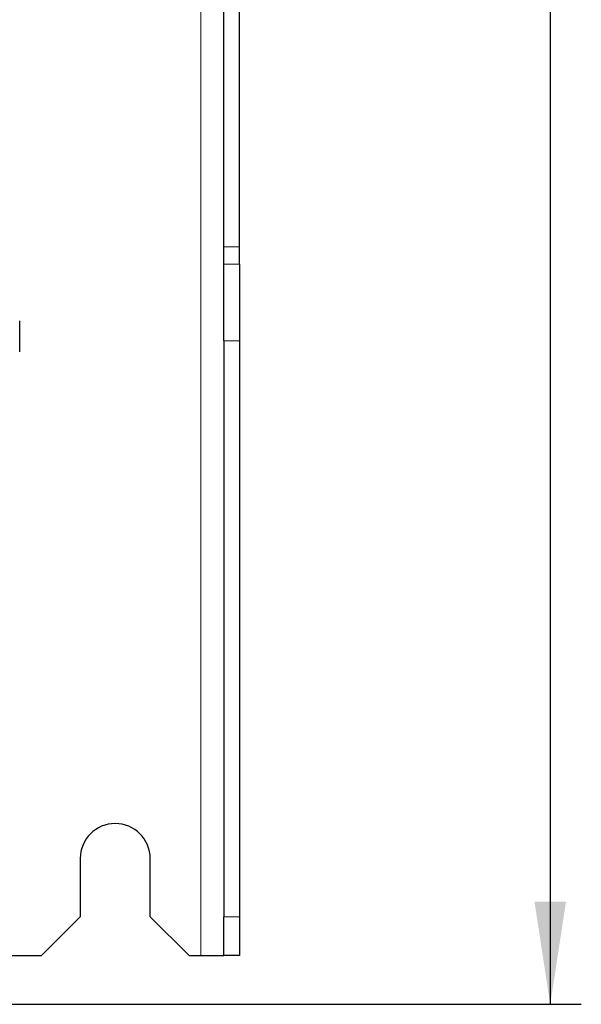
# Model space of a CAD drawing. Header units: millimetres. Extents: x 5 to 418, y 2 to 292.
# Tile 11 of 53: x 139 to 157, y 95 to 127. Entities that reach past the tile are written whole.
import ezdxf

# ---------------------------------------------------------------- set-up
doc = ezdxf.new("R2010")
doc.units = ezdxf.units.MM
doc.layers.add('SLD-0', color=7, linetype='Continuous')
doc.styles.add('SLDTEXTSTYLE1', font='TXT', dxfattribs={"width": 0.605})
doc.dimstyles.new('SLDDIMSTYLE1', dxfattribs={"dimtxt": 3.5, "dimasz": 3.302, "dimexe": 0, "dimexo": 0.0625, "dimgap": 0.875, "dimtad": 1, "dimdec": 1, "dimlfac": 4, "dimrnd": 1e-09, "dimzin": 12, "dimdsep": 46, "dimtxsty": 'SLDTEXTSTYLE1', "dimsah": 1, "dimcen": 0.09, "dimadec": 0, "dimazin": 3, "dimtfac": 1, "dimtofl": 0, "dimtmove": 0, "dimatfit": 3, "dimfxl": 1, "dimfrac": 2, "dimtolj": 1, "dimtzin": 12, "dimarcsym": 0})

# ---------------------------------------------------------------- blocks, each defined once
blk = doc.blocks.new('_D_2')
at = {"layer": 'SLD-0', "color": 7}
for p, q in [((145.099, 246.962), (157.349, 246.962)), ((156.349, 246.962), (156.349, 95.397)), ((135.809, 95.397), (157.349, 95.397))]:
    blk.add_line(p, q, dxfattribs=at)
for points in [[(156.349, 246.962), (155.841, 243.66), (156.857, 243.66)], [(156.349, 95.397), (156.857, 98.699), (155.841, 98.699)]]:
    blk.add_solid(points, dxfattribs=at)
at = {"layer": 'SLD-0', "color": 7, "insert": (151.837, 165.164), "char_height": 3.5, "attachment_point": 1, "rotation": 90, "style": 'SLDTEXTSTYLE1'}
blk.add_mtext('606,3', dxfattribs=at)

msp = doc.modelspace()

# ---------------------------------------------------------------- linework, layer by layer
at = {"color": 7, "linetype": 'Continuous', "lineweight": 18}
for p, q in [((145.0991, 246.9623), (145.0991, 96.9623)), ((145.8491, 119.7633), (146.3491, 119.7633)), ((145.8491, 119.2031), (146.3491, 119.2031)), ((146.3491, 116.741), (145.8491, 116.741)), ((145.8491, 98.2123), (146.3491, 98.2123))]:
    msp.add_line(p, q, dxfattribs=at)
at = {"color": 7, "linetype": 'Continuous', "lineweight": 25}
for p, q in [((145.8491, 119.7633), (145.8491, 129.6114)), ((146.3491, 119.7633), (146.3491, 129.6114)), ((145.8491, 119.2031), (145.8491, 119.7633)), ((146.3491, 119.2031), (146.3491, 119.7633)), ((145.8491, 116.741), (145.8491, 119.2031)), ((146.3491, 119.2031), (146.3491, 116.741)), ((139.2741, 116.3873), (139.2741, 117.3873)), ((145.8491, 116.741), (145.8491, 98.2123)), ((146.3491, 116.741), (146.3491, 98.2123)), ((141.2241, 100.0873), (141.2241, 98.2123)), ((143.4741, 98.2123), (143.4741, 100.0873)), ((139.9741, 96.9623), (141.2241, 98.2123)), ((143.4741, 98.2123), (144.7241, 96.9623)), ((145.8491, 96.9686), (145.8491, 98.2123)), ((146.3491, 98.2123), (146.3491, 96.9686)), ((137.8241, 96.9623), (139.9741, 96.9623)), ((144.7241, 96.9623), (145.0991, 96.9623)), ((145.0991, 96.9623), (145.8386, 96.9623)), ((145.8386, 96.9623), (145.8491, 96.9686)), ((146.3428, 96.9623), (145.8386, 96.9623)), ((146.3491, 96.9686), (146.3428, 96.9623))]:
    msp.add_line(p, q, dxfattribs=at)
msp.add_arc((142.3491, 100.0873), 1.125, 0, 180, dxfattribs=at)

# ---------------------------------------------------------------- dimensions: what is measured, and where the dimension line sits
at = {"layer": 'SLD-0', "color": 7}
dim = msp.add_linear_dim(base=(156.3491, 95.3973), p1=(145.0991, 246.9623), p2=(135.8088, 95.3973), angle=90, dimstyle='SLDDIMSTYLE1', dxfattribs=at)
dim.commit()
dim.dimension.update_dxf_attribs({"geometry": '_D_2', "text_midpoint": (156.3491, 171.1798), "dimtype": 160})

doc.saveas('drawing.dxf')
